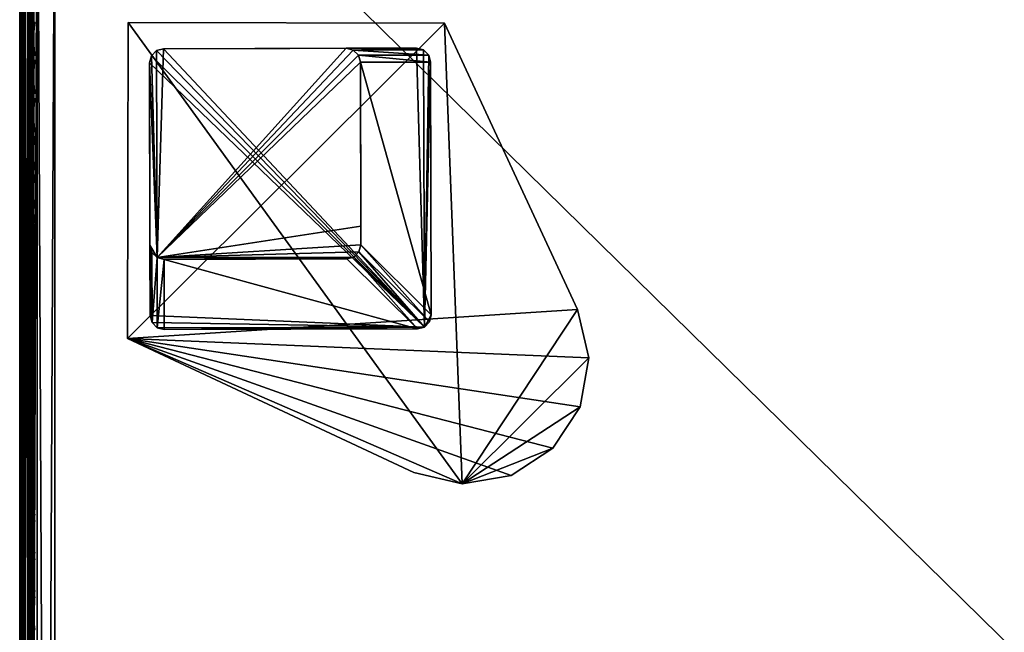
# Model space of a CAD drawing. Header units: inches. Extents: x 0 to 28, y -28 to 0.
# Tile 16 of 62: x 0 to 7, y -7.1 to -2.7. Entities that reach past the tile are written whole.
import ezdxf

# ---------------------------------------------------------------- set-up
doc = ezdxf.new("R2010")
doc.units = ezdxf.units.IN
doc.header["$LTSCALE"] = 0.03937
doc.header["$MEASUREMENT"] = 0
for name, color, linetype in [('A-FURN-3-ST', 151, 'Continuous'), ('A-FURN-3-ST-LG', 252, 'Continuous'), ('A-FURN-3-ST-LGHW', 32, 'Continuous'), ('A-FURN-3-ST-SEAM', 250, 'Continuous'), ('A-FURN-3-STITCH', 15, 'Continuous')]:
    doc.layers.add(name, color=color, linetype=linetype)

msp = doc.modelspace()

# ---------------------------------------------------------------- meshes
at = {"layer": 'A-FURN-3-ST'}
mesh = msp.add_polyface(dxfattribs=at)
corners = [(0.25, -0.4912, 5), (27.75, -27.51, 5), (0.25, -27.51, 5), (0.125, -0.4912, 5.0335), (0.125, -27.51, 5.0335), (0.0335, -0.4912, 5.125), (0.0335, -27.51, 5.125), (0, -0.4912, 5.25), (0, -27.51, 5.25), (0.25, -27.7013, 5.0381), (0.125, -27.6885, 5.069), (0.0335, -27.6535, 5.1535), (0, -27.635, 5.2835), (0.25, -26.91, 18), (0.125, -26.91, 17.9665), (0.25, -27.1947, 17.9625), (0.125, -27.186, 17.9302), (0.25, -27.46, 17.8526), (0.125, -27.4433, 17.8236), (0.25, -27.6878, 17.6778), (0.125, -27.6641, 17.6541), (0.0335, -26.91, 17.875), (0.0335, -27.1624, 17.8418), (0.0335, -27.3975, 17.7444), (0.0335, -27.5994, 17.5894), (0, -26.91, 17.75), (0, -27.13, 17.721), (0, -27.335, 17.6361), (0, -27.511, 17.501), (0.0335, -27.7544, 17.3875), (0, -27.6461, 17.325), (0.0335, -1.1, 17.875), (0.125, -1.1, 17.9665), (0.25, -1.1, 18), (27.75, -27.6878, 17.6778), (27.75, -27.46, 17.8526), (27.75, -27.1947, 17.9625), (0, -27.7265, 5.375), (0, -27.76, 5.5), (0, -0.2412, 5.5002), (0, -0.25, 16.9007), (0, -27.76, 16.9), (0, -1.1, 17.75), (0, -27.731, 17.12)]
mesh.append_faces([[corners[k] for k in face] for face in [(0, 1, 2), (3, 2, 4), (5, 4, 6), (7, 6, 8), (9, 10, 2), (2, 10, 4), (4, 10, 11), (4, 11, 6), (6, 11, 8), (8, 11, 12), (13, 14, 15), (15, 14, 16), (15, 16, 17), (17, 16, 18), (17, 18, 19), (19, 18, 20), (14, 21, 16), (16, 21, 22), (16, 22, 23, 18), (18, 23, 24, 20), (21, 25, 22), (22, 25, 26), (22, 26, 23), (23, 26, 27), (23, 27, 24), (24, 27, 28), (24, 28, 29), (29, 28, 30), (31, 25, 21), (32, 21, 14), (33, 14, 13), (19, 34, 17), (17, 35, 15), (15, 36, 13), (2, 1, 9), (12, 37, 8), (8, 38, 39), (40, 38, 41), (42, 41, 25), (25, 41, 43), (25, 43, 30), (30, 28, 25), (25, 28, 27), (25, 27, 26)]])
mesh = msp.add_polyface(dxfattribs=at)
corners = [(0.25, -1.1, 18), (27.75, -1.1, 18), (0.25, -0.8154, 17.9626), (27.75, -0.8154, 17.9626), (0.25, -0.5502, 17.8528), (27.75, -0.5502, 17.8528), (0.25, -0.3225, 17.6781), (0.25, -0.2998, 5.0381), (27.75, -0.2998, 5.0381), (0.25, -0.4912, 5), (0.25, -27.51, 5), (0.125, -0.4912, 5.0335), (0.125, -27.51, 5.0335), (0.0335, -0.4912, 5.125), (0.0335, -27.51, 5.125), (0, -0.4912, 5.25), (0.125, -0.3126, 5.069), (0.0335, -0.3477, 5.1536), (0, -0.3662, 5.2835), (0, -1.1, 17.75), (0.0335, -1.1, 17.875), (0, -0.8801, 17.7211), (0.0335, -0.8478, 17.8418), (0, -0.6752, 17.6362), (0.0335, -0.6127, 17.7445), (0, -0.4992, 17.5013), (0.0335, -0.4108, 17.5897), (0, -0.3641, 17.3254), (0.125, -1.1, 17.9665), (0.125, -0.8241, 17.9302), (0.125, -0.567, 17.8238), (0.125, -0.3462, 17.6544), (0, -26.91, 17.75), (0.0335, -26.91, 17.875), (0.125, -26.91, 17.9665), (0, -27.51, 5.25), (0, -0.2412, 5.5002), (0, -0.2747, 5.3751), (0, -27.76, 5.5), (0, -0.25, 16.9007), (0, -27.76, 16.9), (0, -0.2791, 17.1205), (0.25, -26.91, 18)]
mesh.append_faces([[corners[k] for k in face] for face in [(0, 1, 2), (2, 3, 4), (4, 5, 6), (7, 8, 9), (9, 10, 11), (11, 12, 13), (13, 14, 15), (16, 7, 11), (11, 7, 9), (11, 13, 16), (16, 13, 17), (13, 15, 17), (17, 15, 18), (19, 20, 21), (21, 20, 22), (21, 22, 23), (23, 22, 24), (23, 24, 25), (25, 24, 26), (25, 26, 27), (20, 28, 22), (22, 28, 29), (22, 29, 30, 24), (24, 30, 31, 26), (28, 0, 29), (29, 0, 2), (29, 2, 30), (30, 2, 4), (30, 4, 31), (31, 4, 6), (19, 32, 20), (20, 33, 28), (28, 34, 0), (35, 36, 15), (15, 37, 18), (36, 38, 39), (39, 40, 19), (21, 23, 19), (19, 23, 25), (19, 25, 27), (27, 41, 19), (19, 41, 39), (42, 1, 0)]])
mesh = msp.add_polyface(dxfattribs=at)
corners = [(27.9665, -0.4912, 5.125), (28, -27.51, 5.25), (27.9665, -27.51, 5.125), (27.875, -0.4912, 5.0335), (27.875, -27.51, 5.0335), (27.75, -0.4912, 5), (27.75, -27.51, 5), (27.875, -27.6885, 5.069), (27.75, -27.7013, 5.0381), (27.9665, -27.6535, 5.1535), (28, -27.635, 5.2835), (28, -26.91, 17.75), (27.9665, -26.91, 17.875), (28, -27.13, 17.721), (27.9665, -27.1624, 17.8418), (28, -27.335, 17.6361), (27.9665, -27.3975, 17.7444), (28, -27.511, 17.501), (27.9665, -27.5994, 17.5894), (28, -27.6461, 17.325), (27.875, -26.91, 17.9665), (27.875, -27.186, 17.9302), (27.875, -27.4433, 17.8236), (27.875, -27.6641, 17.6541), (27.75, -26.91, 18), (27.75, -27.1947, 17.9625), (27.75, -27.46, 17.8526), (27.75, -27.6878, 17.6778), (27.875, -1.1, 17.9665), (27.9665, -1.1, 17.875), (28, -1.1, 17.75), (28, -0.2412, 5.5002), (28, -27.76, 5.5), (28, -27.7265, 5.375), (28, -0.25, 16.9007), (28, -27.76, 16.9), (28, -27.731, 17.12), (0.25, -27.46, 17.8526), (0.25, -27.1947, 17.9625), (0.25, -26.91, 18), (0.25, -27.7013, 5.0381), (27.75, -1.1, 18)]
mesh.append_faces([[corners[k] for k in face] for face in [(0, 1, 2), (3, 2, 4), (5, 4, 6), (7, 8, 4), (4, 8, 6), (4, 2, 7), (7, 2, 9), (2, 1, 9), (9, 1, 10), (11, 12, 13), (13, 12, 14), (13, 14, 15), (15, 14, 16), (15, 16, 17), (17, 16, 18), (17, 18, 19), (12, 20, 14), (14, 20, 21), (14, 21, 22, 16), (16, 22, 23, 18), (20, 24, 21), (21, 24, 25), (21, 25, 22), (22, 25, 26), (22, 26, 23), (23, 26, 27), (28, 24, 20), (29, 20, 12), (30, 12, 11), (1, 31, 32), (1, 32, 33), (32, 34, 35), (35, 30, 11), (13, 15, 11), (11, 15, 17), (11, 17, 19), (19, 36, 11), (11, 36, 35), (33, 10, 1), (37, 27, 26), (38, 26, 25), (39, 25, 24), (40, 6, 8), (24, 41, 39)]])
mesh = msp.add_polyface(dxfattribs=at)
corners = [(28, -0.4912, 5.25), (28, -27.51, 5.25), (27.9665, -0.4912, 5.125), (27.9665, -27.51, 5.125), (27.875, -0.4912, 5.0335), (27.875, -27.51, 5.0335), (27.75, -0.4912, 5), (27.875, -0.3126, 5.069), (27.9665, -0.3477, 5.1536), (28, -0.3662, 5.2835), (27.75, -1.1, 18), (27.875, -1.1, 17.9665), (27.75, -0.8154, 17.9626), (27.875, -0.8241, 17.9302), (27.75, -0.5502, 17.8528), (27.875, -0.567, 17.8238), (27.75, -0.3225, 17.6781), (27.875, -0.3462, 17.6544), (27.9665, -1.1, 17.875), (27.9665, -0.8478, 17.8418), (27.9665, -0.6127, 17.7445), (27.9665, -0.4108, 17.5897), (28, -1.1, 17.75), (28, -0.8801, 17.7211), (28, -0.6752, 17.6362), (28, -0.4992, 17.5013), (27.9665, -0.2559, 17.3879), (28, -0.3641, 17.3254), (27.75, -26.91, 18), (27.875, -26.91, 17.9665), (27.9665, -26.91, 17.875), (0.25, -0.8154, 17.9626), (0.25, -0.5502, 17.8528), (0.25, -0.3225, 17.6781), (0.25, -0.4912, 5), (27.75, -0.2998, 5.0381), (27.75, -27.51, 5), (28, -0.2412, 5.5002), (28, -0.2747, 5.3751), (28, -0.25, 16.9007), (28, -27.76, 5.5), (28, -27.76, 16.9), (28, -0.2791, 17.1205)]
mesh.append_faces([[corners[k] for k in face] for face in [(0, 1, 2), (2, 3, 4), (4, 5, 6), (6, 7, 4), (4, 7, 8), (4, 8, 2), (2, 8, 0), (0, 8, 9), (10, 11, 12), (12, 11, 13), (12, 13, 14), (14, 13, 15), (14, 15, 16), (16, 15, 17), (11, 18, 13), (13, 18, 19), (13, 19, 20, 15), (15, 20, 21, 17), (18, 22, 19), (19, 22, 23), (19, 23, 20), (20, 23, 24), (20, 24, 21), (21, 24, 25), (21, 25, 26), (26, 25, 27), (10, 28, 11), (11, 29, 18), (18, 30, 22), (31, 10, 12), (32, 12, 14), (33, 14, 16), (34, 35, 6), (6, 36, 34), (0, 37, 1), (9, 38, 0), (37, 39, 40), (41, 39, 22), (39, 42, 22), (22, 42, 27), (22, 27, 25), (25, 24, 22), (22, 24, 23)]])
at = {"layer": 'A-FURN-3-ST-LG'}
mesh = msp.add_polyface(dxfattribs=at)
corners = [(2.8771, -4.8936, 4.7963), (1.028, -4.912, 4.7963), (2.8273, -4.907, 4.7963), (0.978, -4.8987, 4.7963), (0.9413, -4.862, 4.7963), (0.9278, -4.8118, 4.7963), (0.9228, -3.0136, 4.7963), (0.936, -2.9636, 4.7963), (0.9725, -2.9269, 4.7963), (1.0224, -2.9134, 4.7963), (2.8207, -2.9084, 4.7963), (2.871, -2.9216, 4.7963), (2.9078, -2.9581, 4.7963), (2.9214, -3.008, 4.7963), (2.9264, -4.8074, 4.7963), (2.9133, -4.8572, 4.7963), (0.9725, -2.9269, 0), (1.0224, -2.9134, 0), (0.936, -2.9636, 0), (0.9228, -3.0136, 0), (2.321, -2.9098, 0), (2.3713, -2.923, 0), (2.4082, -2.9595, 0), (2.4218, -3.0094, 0), (1.0266, -4.4123, 0), (0.9766, -4.399, 0), (0.9399, -4.3623, 0), (0.9264, -4.3121, 0), (2.3263, -4.4087, 0), (2.376, -4.3953, 0), (2.4122, -4.3589, 0), (2.4254, -4.3091, 0), (2.425, -4.1766, 0)]
mesh.append_faces([[corners[k] for k in face] for face in [(16, 9, 17), (16, 8, 9), (6, 18, 19), (6, 7, 18), (10, 17, 9), (10, 20, 17), (11, 20, 10), (11, 21, 20), (12, 21, 11), (12, 22, 21), (13, 22, 12), (13, 23, 22), (3, 24, 1), (3, 25, 24), (4, 25, 3), (4, 26, 25), (27, 4, 5), (27, 26, 4), (5, 19, 27), (5, 6, 19), (2, 24, 28), (2, 1, 24), (29, 2, 28), (29, 0, 2), (30, 0, 29), (30, 15, 0), (31, 15, 30), (31, 14, 15), (23, 14, 31), (23, 13, 14)]])
mesh.append_faces([[corners[k] for k in face] for face in [(0, 1, 2), (18, 8, 16), (25, 28, 24), (25, 22, 23)]], dxfattribs={"vtx0": -1})
mesh.append_faces([[corners[k] for k in face] for face in [(25, 32, 31)]], dxfattribs={"vtx0": -1, "vtx1": -1})
mesh.append_faces([[corners[k] for k in face] for face in [(0, 3, 1), (0, 4, 3), (0, 5, 4), (0, 6, 5), (0, 7, 6), (0, 8, 7), (0, 9, 8), (0, 10, 9), (0, 11, 10), (0, 12, 11), (0, 13, 12), (0, 14, 13), (25, 29, 28), (25, 30, 29), (25, 21, 22), (25, 20, 21), (25, 17, 20), (25, 16, 17), (25, 18, 16), (25, 19, 18), (25, 27, 19)]], dxfattribs={"vtx0": -1, "vtx2": -1})
mesh.append_faces([[corners[k] for k in face] for face in [(23, 31, 32), (25, 23, 32)]], dxfattribs={"vtx1": -1, "vtx2": -1})
mesh.append_faces([[corners[k] for k in face] for face in [(0, 15, 14), (18, 7, 8), (25, 31, 30), (25, 26, 27)]], dxfattribs={"vtx2": -1})
at = {"layer": 'A-FURN-3-ST-LGHW'}
mesh = msp.add_polyface(dxfattribs=at)
corners = [(0.7672, -4.975, 5), (3.1452, -6.0099, 5), (2.8013, -5.9278, 5), (3.4936, -5.9491, 5), (3.7894, -5.7553, 5), (3.9842, -5.4602, 5), (4.0462, -5.112, 5), (3.9653, -4.7677, 5), (3.0195, -2.7304, 5), (0.771, -2.7265, 5), (2.8013, -5.9278, 4.7502), (3.1452, -6.0099, 4.7502), (3.4936, -5.9491, 4.7502), (3.7894, -5.7553, 4.7502), (3.9842, -5.4602, 4.7502), (4.0462, -5.112, 4.7502), (3.9653, -4.7677, 4.7502), (0.7672, -4.975, 4.7502), (0.771, -2.7265, 4.7502), (3.0195, -2.7304, 4.7502)]
mesh.append_faces([[corners[k] for k in face] for face in [(2, 10, 1), (10, 11, 1), (1, 11, 3), (11, 12, 3), (3, 12, 4), (12, 13, 4), (4, 13, 5), (13, 14, 5), (5, 14, 6), (14, 15, 6), (7, 6, 16), (6, 15, 16), (8, 7, 19), (7, 16, 19), (17, 10, 0), (10, 2, 0)]])
mesh.append_faces([[corners[k] for k in face] for face in [(2, 1, 0), (10, 17, 11), (9, 8, 18), (0, 9, 17)]], dxfattribs={"vtx1": -1})
mesh.append_faces([[corners[k] for k in face] for face in [(1, 3, 0), (3, 4, 0), (4, 5, 0), (5, 6, 0), (6, 7, 0), (7, 8, 0), (17, 18, 11), (18, 19, 11), (19, 16, 11), (16, 15, 11), (15, 14, 11), (14, 13, 11)]], dxfattribs={"vtx1": -1, "vtx2": -1})
mesh.append_faces([[corners[k] for k in face] for face in [(8, 9, 0), (13, 12, 11), (8, 19, 18), (9, 18, 17)]], dxfattribs={"vtx2": -1})
at = {"layer": 'A-FURN-3-ST-SEAM'}
mesh = msp.add_polyface(dxfattribs=at)
corners = [(0.0567, -1.1, 17.8505), (0.039, -1.1, 17.8515), (0.039, -0.9266, 17.8354), (0.0567, -0.9268, 17.8344), (0.039, -0.7499, 17.7847), (0.0567, -0.7503, 17.7838), (0.0003, -0.7304, 17.834), (0.0019, -0.7369, 17.8176), (0.0019, -0.9202, 17.8701), (0.0003, -0.9169, 17.8875), (0.0019, -1.1, 17.8868), (0.0003, -1.1, 17.9045), (0.0228, -1.1, 17.8588), (0.0228, -0.9253, 17.8426), (0.0228, -0.7472, 17.7915), (0.0929, -1.1, 17.9255), (0.1, -12.6094, 17.9), (0.1, -1.1, 17.9), (0.0929, -0.9131, 17.9082), (0.1, -0.918, 17.8831), (0.0929, -0.7226, 17.8536), (0.0812, -0.7177, 17.8661), (0.0812, -0.9107, 17.9214), (0.0812, -1.1, 17.939), (0.0655, -0.7147, 17.8737), (0.0655, -0.9092, 17.9294), (0.0655, -1.1, 17.9472), (0.0051, -0.724, 17.85), (0.0051, -0.9138, 17.9044), (0.0051, -1.1, 17.9217), (0.0872, -0.744, 17.7996), (0.0965, -0.7384, 17.8137), (0.0965, -0.9209, 17.866), (0.0872, -0.9237, 17.8512), (0.0965, -1.1, 17.8826), (0.0872, -1.1, 17.8675), (0.1, -0.732, 17.8298), (0.0965, -12.6094, 17.8826), (0.0304, -1.1, 17.9459), (0.0304, -0.9094, 17.9282), (0.0304, -0.7152, 17.8725), (0.0155, -1.1, 17.9362), (0.0155, -0.9112, 17.9187), (0.0155, -0.7187, 17.8635), (0.0734, -1.1, 17.8563), (0.0734, -0.9257, 17.8401), (0.0734, -0.7481, 17.7891)]
mesh.append_faces([[corners[k] for k in face] for face in [(0, 1, 2, 3), (3, 2, 4, 5), (6, 7, 8, 9), (9, 8, 10, 11), (1, 12, 13, 2), (2, 13, 14, 4), (15, 16, 17), (15, 17, 18), (18, 17, 19), (18, 19, 20), (20, 21, 22, 18), (18, 22, 23, 15), (21, 24, 25, 22), (22, 25, 26, 23), (27, 6, 9, 28), (28, 9, 11, 29), (30, 31, 32, 33), (33, 32, 34, 35), (32, 36, 19), (32, 19, 34), (34, 19, 17), (34, 17, 37), (38, 26, 25, 39), (39, 25, 24, 40), (41, 38, 39, 42), (42, 39, 40, 43), (29, 41, 42, 28), (28, 42, 43, 27), (12, 10, 8, 13), (13, 8, 7, 14), (44, 0, 3, 45), (45, 3, 5, 46), (35, 44, 45, 33), (33, 45, 46, 30)]])
mesh = msp.add_polyface(dxfattribs=at)
corners = [(0.0567, -19.7597, 17.8505), (0.039, -19.7597, 17.8515), (0.039, -12.6094, 17.8515), (0.0567, -12.6094, 17.8505), (0.039, -1.1, 17.8515), (0.0567, -1.1, 17.8505), (0.0003, -1.1, 17.9045), (0.0019, -1.1, 17.8868), (0.0019, -12.6094, 17.8868), (0.0003, -12.6094, 17.9045), (0.0019, -19.7597, 17.8868), (0.0003, -19.7597, 17.9045), (0.0228, -19.7597, 17.8588), (0.0228, -12.6094, 17.8588), (0.0228, -1.1, 17.8588), (0.0929, -19.7597, 17.9255), (0.1, -26.91, 17.9), (0.1, -19.7597, 17.9), (0.0929, -12.6094, 17.9255), (0.1, -12.6094, 17.9), (0.0929, -1.1, 17.9255), (0.0812, -1.1, 17.939), (0.0812, -12.6094, 17.939), (0.0812, -19.7597, 17.939), (0.0655, -1.1, 17.9472), (0.0655, -12.6094, 17.9472), (0.0655, -19.7597, 17.9472), (0.0051, -1.1, 17.9217), (0.0051, -12.6094, 17.9217), (0.0051, -19.7597, 17.9217), (0.0872, -1.1, 17.8675), (0.0965, -1.1, 17.8826), (0.0965, -12.6094, 17.8826), (0.0872, -12.6094, 17.8675), (0.0965, -19.7597, 17.8826), (0.0872, -19.7597, 17.8675), (0.1, -1.1, 17.9), (0.0965, -26.91, 17.8826), (0.0304, -19.7597, 17.9459), (0.0304, -12.6094, 17.9459), (0.0304, -1.1, 17.9459), (0.0155, -19.7597, 17.9362), (0.0155, -12.6094, 17.9362), (0.0155, -1.1, 17.9362), (0.0734, -19.7597, 17.8563), (0.0734, -12.6094, 17.8563), (0.0734, -1.1, 17.8563)]
mesh.append_faces([[corners[k] for k in face] for face in [(0, 1, 2, 3), (3, 2, 4, 5), (6, 7, 8, 9), (9, 8, 10, 11), (1, 12, 13, 2), (2, 13, 14, 4), (15, 16, 17), (15, 17, 18), (18, 17, 19), (18, 19, 20), (20, 21, 22, 18), (18, 22, 23, 15), (21, 24, 25, 22), (22, 25, 26, 23), (27, 6, 9, 28), (28, 9, 11, 29), (30, 31, 32, 33), (33, 32, 34, 35), (32, 36, 19), (32, 19, 34), (34, 19, 17), (34, 17, 37), (38, 26, 25, 39), (39, 25, 24, 40), (41, 38, 39, 42), (42, 39, 40, 43), (29, 41, 42, 28), (28, 42, 43, 27), (12, 10, 8, 13), (13, 8, 7, 14), (44, 0, 3, 45), (45, 3, 5, 46), (35, 44, 45, 33), (33, 45, 46, 30)]])
at = {"layer": 'A-FURN-3-STITCH'}
mesh = msp.add_polymesh((7, 4), dxfattribs=at)
for k, corner in enumerate([(0.1007, -2.9586, 17.9499), (0.1028, -2.9586, 17.9514), (0.1071, -2.9586, 17.9543), (0.1093, -2.9585, 17.9558), (0.0964, -2.9202, 17.9556), (0.096, -2.9201, 17.9608), (0.1003, -2.92, 17.9637), (0.105, -2.9201, 17.9615), (0.0938, -2.8813, 17.9588), (0.0934, -2.8812, 17.964), (0.0977, -2.8812, 17.9669), (0.1024, -2.8812, 17.9646), (0.0929, -2.8422, 17.9594), (0.0926, -2.8421, 17.9646), (0.0969, -2.8421, 17.9675), (0.1016, -2.8421, 17.9652), (0.0938, -2.8032, 17.9575), (0.0934, -2.8031, 17.9627), (0.0977, -2.803, 17.9656), (0.1024, -2.8031, 17.9633), (0.0964, -2.7644, 17.953), (0.096, -2.7643, 17.9582), (0.1003, -2.7643, 17.9611), (0.105, -2.7643, 17.9589), (0.1007, -2.7262, 17.9461), (0.1028, -2.7261, 17.9476), (0.1071, -2.7261, 17.9505), (0.1093, -2.7261, 17.9519)]):
    mesh.set_mesh_vertex(divmod(k, 4), corner)
mesh = msp.add_polymesh((7, 4), dxfattribs=at)
for k, corner in enumerate([(0.1007, -3.2302, 17.9499), (0.1028, -3.2301, 17.9514), (0.1071, -3.2301, 17.9543), (0.1093, -3.2301, 17.9558), (0.0964, -3.1917, 17.9556), (0.096, -3.1916, 17.9608), (0.1003, -3.1916, 17.9637), (0.105, -3.1916, 17.9615), (0.0938, -3.1528, 17.9588), (0.0934, -3.1527, 17.964), (0.0977, -3.1527, 17.9669), (0.1024, -3.1527, 17.9646), (0.0929, -3.1137, 17.9594), (0.0926, -3.1136, 17.9646), (0.0969, -3.1136, 17.9675), (0.1016, -3.1136, 17.9652), (0.0938, -3.0747, 17.9575), (0.0934, -3.0746, 17.9627), (0.0977, -3.0746, 17.9656), (0.1024, -3.0746, 17.9633), (0.0964, -3.0359, 17.953), (0.096, -3.0358, 17.9582), (0.1003, -3.0358, 17.9611), (0.105, -3.0358, 17.9589), (0.1007, -2.9977, 17.9461), (0.1028, -2.9977, 17.9476), (0.1071, -2.9976, 17.9505), (0.1093, -2.9976, 17.9519)]):
    mesh.set_mesh_vertex(divmod(k, 4), corner)
mesh = msp.add_polymesh((7, 4), dxfattribs=at)
for k, corner in enumerate([(0.1007, -3.5017, 17.9499), (0.1028, -3.5017, 17.9514), (0.1071, -3.5016, 17.9543), (0.1093, -3.5016, 17.9558), (0.0964, -3.4632, 17.9556), (0.096, -3.4631, 17.9608), (0.1003, -3.4631, 17.9637), (0.105, -3.4631, 17.9615), (0.0938, -3.4243, 17.9588), (0.0934, -3.4243, 17.964), (0.0977, -3.4242, 17.9669), (0.1024, -3.4242, 17.9646), (0.0929, -3.3853, 17.9594), (0.0926, -3.3852, 17.9646), (0.0969, -3.3851, 17.9675), (0.1016, -3.3852, 17.9652), (0.0938, -3.3462, 17.9575), (0.0934, -3.3461, 17.9627), (0.0977, -3.3461, 17.9656), (0.1024, -3.3461, 17.9633), (0.0964, -3.3075, 17.953), (0.096, -3.3074, 17.9582), (0.1003, -3.3073, 17.9611), (0.105, -3.3074, 17.9589), (0.1007, -3.2692, 17.9461), (0.1028, -3.2692, 17.9476), (0.1071, -3.2691, 17.9505), (0.1093, -3.2691, 17.9519)]):
    mesh.set_mesh_vertex(divmod(k, 4), corner)
mesh = msp.add_polymesh((7, 4), dxfattribs=at)
for k, corner in enumerate([(0.1007, -3.7732, 17.9499), (0.1028, -3.7732, 17.9514), (0.1071, -3.7731, 17.9543), (0.1093, -3.7731, 17.9558), (0.0964, -3.7348, 17.9556), (0.096, -3.7347, 17.9608), (0.1003, -3.7346, 17.9637), (0.105, -3.7347, 17.9615), (0.0938, -3.6959, 17.9588), (0.0934, -3.6958, 17.964), (0.0977, -3.6957, 17.9669), (0.1024, -3.6958, 17.9646), (0.0929, -3.6568, 17.9594), (0.0926, -3.6567, 17.9646), (0.0969, -3.6567, 17.9675), (0.1016, -3.6567, 17.9652), (0.0938, -3.6177, 17.9575), (0.0934, -3.6177, 17.9627), (0.0977, -3.6176, 17.9656), (0.1024, -3.6176, 17.9633), (0.0964, -3.579, 17.953), (0.096, -3.5789, 17.9582), (0.1003, -3.5788, 17.9611), (0.105, -3.5789, 17.9589), (0.1007, -3.5407, 17.9461), (0.1028, -3.5407, 17.9476), (0.1071, -3.5407, 17.9505), (0.1093, -3.5406, 17.9519)]):
    mesh.set_mesh_vertex(divmod(k, 4), corner)
mesh = msp.add_polymesh((7, 4), dxfattribs=at)
for k, corner in enumerate([(0.1007, -4.0447, 17.9499), (0.1028, -4.0447, 17.9514), (0.1071, -4.0447, 17.9543), (0.1093, -4.0446, 17.9558), (0.0964, -4.0063, 17.9556), (0.096, -4.0062, 17.9608), (0.1003, -4.0062, 17.9637), (0.105, -4.0062, 17.9615), (0.0938, -3.9674, 17.9588), (0.0934, -3.9673, 17.964), (0.0977, -3.9673, 17.9669), (0.1024, -3.9673, 17.9646), (0.0929, -3.9283, 17.9594), (0.0926, -3.9282, 17.9646), (0.0969, -3.9282, 17.9675), (0.1016, -3.9282, 17.9652), (0.0938, -3.8893, 17.9575), (0.0934, -3.8892, 17.9627), (0.0977, -3.8891, 17.9656), (0.1024, -3.8892, 17.9633), (0.0964, -3.8505, 17.953), (0.096, -3.8504, 17.9582), (0.1003, -3.8504, 17.9611), (0.105, -3.8504, 17.9589), (0.1007, -3.8123, 17.9461), (0.1028, -3.8122, 17.9476), (0.1071, -3.8122, 17.9505), (0.1093, -3.8122, 17.9519)]):
    mesh.set_mesh_vertex(divmod(k, 4), corner)
mesh = msp.add_polymesh((7, 4), dxfattribs=at)
for k, corner in enumerate([(0.1007, -4.331, 17.9499), (0.1028, -4.3309, 17.9514), (0.1071, -4.3309, 17.9543), (0.1093, -4.3309, 17.9558), (0.0964, -4.2925, 17.9556), (0.096, -4.2924, 17.9608), (0.1003, -4.2924, 17.9637), (0.105, -4.2924, 17.9615), (0.0938, -4.2536, 17.9588), (0.0934, -4.2535, 17.964), (0.0977, -4.2535, 17.9669), (0.1024, -4.2535, 17.9646), (0.0929, -4.2145, 17.9594), (0.0926, -4.2144, 17.9646), (0.0969, -4.2144, 17.9675), (0.1016, -4.2144, 17.9652), (0.0938, -4.1755, 17.9575), (0.0934, -4.1754, 17.9627), (0.0977, -4.1754, 17.9656), (0.1024, -4.1754, 17.9633), (0.0964, -4.1367, 17.953), (0.096, -4.1366, 17.9582), (0.1003, -4.1366, 17.9611), (0.105, -4.1366, 17.9589), (0.1007, -4.0985, 17.9461), (0.1028, -4.0985, 17.9476), (0.1071, -4.0984, 17.9505), (0.1093, -4.0984, 17.9519)]):
    mesh.set_mesh_vertex(divmod(k, 4), corner)
mesh = msp.add_polymesh((7, 4), dxfattribs=at)
for k, corner in enumerate([(0.1007, -4.6025, 17.9499), (0.1028, -4.6025, 17.9514), (0.1071, -4.6024, 17.9543), (0.1093, -4.6024, 17.9558), (0.0964, -4.564, 17.9556), (0.096, -4.5639, 17.9608), (0.1003, -4.5639, 17.9637), (0.105, -4.5639, 17.9615), (0.0938, -4.5251, 17.9588), (0.0934, -4.5251, 17.964), (0.0977, -4.525, 17.9669), (0.1024, -4.525, 17.9646), (0.0929, -4.4861, 17.9594), (0.0926, -4.486, 17.9646), (0.0969, -4.4859, 17.9675), (0.1016, -4.486, 17.9652), (0.0938, -4.447, 17.9575), (0.0934, -4.4469, 17.9627), (0.0977, -4.4469, 17.9656), (0.1024, -4.4469, 17.9633), (0.0964, -4.4083, 17.953), (0.096, -4.4082, 17.9582), (0.1003, -4.4081, 17.9611), (0.105, -4.4082, 17.9589), (0.1007, -4.37, 17.9461), (0.1028, -4.37, 17.9476), (0.1071, -4.3699, 17.9505), (0.1093, -4.3699, 17.9519)]):
    mesh.set_mesh_vertex(divmod(k, 4), corner)
mesh = msp.add_polymesh((7, 4), dxfattribs=at)
for k, corner in enumerate([(0.1007, -4.874, 17.9499), (0.1028, -4.874, 17.9514), (0.1071, -4.8739, 17.9543), (0.1093, -4.8739, 17.9558), (0.0964, -4.8356, 17.9556), (0.096, -4.8355, 17.9608), (0.1003, -4.8354, 17.9637), (0.105, -4.8355, 17.9615), (0.0938, -4.7967, 17.9588), (0.0934, -4.7966, 17.964), (0.0977, -4.7965, 17.9669), (0.1024, -4.7966, 17.9646), (0.0929, -4.7576, 17.9594), (0.0926, -4.7575, 17.9646), (0.0969, -4.7575, 17.9675), (0.1016, -4.7575, 17.9652), (0.0938, -4.7185, 17.9575), (0.0934, -4.7185, 17.9627), (0.0977, -4.7184, 17.9656), (0.1024, -4.7184, 17.9633), (0.0964, -4.6798, 17.953), (0.096, -4.6797, 17.9582), (0.1003, -4.6796, 17.9611), (0.105, -4.6797, 17.9589), (0.1007, -4.6415, 17.9461), (0.1028, -4.6415, 17.9476), (0.1071, -4.6415, 17.9505), (0.1093, -4.6414, 17.9519)]):
    mesh.set_mesh_vertex(divmod(k, 4), corner)
mesh = msp.add_polymesh((7, 4), dxfattribs=at)
for k, corner in enumerate([(0.1007, -5.1455, 17.9499), (0.1028, -5.1455, 17.9514), (0.1071, -5.1455, 17.9543), (0.1093, -5.1454, 17.9558), (0.0964, -5.1071, 17.9556), (0.096, -5.107, 17.9608), (0.1003, -5.107, 17.9637), (0.105, -5.107, 17.9615), (0.0938, -5.0682, 17.9588), (0.0934, -5.0681, 17.964), (0.0977, -5.0681, 17.9669), (0.1024, -5.0681, 17.9646), (0.0929, -5.0291, 17.9594), (0.0926, -5.029, 17.9646), (0.0969, -5.029, 17.9675), (0.1016, -5.029, 17.9652), (0.0938, -4.9901, 17.9575), (0.0934, -4.99, 17.9627), (0.0977, -4.9899, 17.9656), (0.1024, -4.99, 17.9633), (0.0964, -4.9513, 17.953), (0.096, -4.9512, 17.9582), (0.1003, -4.9512, 17.9611), (0.105, -4.9512, 17.9589), (0.1007, -4.9131, 17.9461), (0.1028, -4.913, 17.9476), (0.1071, -4.913, 17.9505), (0.1093, -4.913, 17.9519)]):
    mesh.set_mesh_vertex(divmod(k, 4), corner)
mesh = msp.add_polymesh((7, 4), dxfattribs=at)
for k, corner in enumerate([(0.1007, -5.4171, 17.9499), (0.1028, -5.4171, 17.9514), (0.1071, -5.417, 17.9543), (0.1093, -5.417, 17.9558), (0.0964, -5.3786, 17.9556), (0.096, -5.3785, 17.9608), (0.1003, -5.3785, 17.9637), (0.105, -5.3785, 17.9615), (0.0938, -5.3397, 17.9588), (0.0934, -5.3396, 17.964), (0.0977, -5.3396, 17.9669), (0.1024, -5.3396, 17.9646), (0.0929, -5.3006, 17.9594), (0.0926, -5.3006, 17.9646), (0.0969, -5.3005, 17.9675), (0.1016, -5.3006, 17.9652), (0.0938, -5.2616, 17.9575), (0.0934, -5.2615, 17.9627), (0.0977, -5.2615, 17.9656), (0.1024, -5.2615, 17.9633), (0.0964, -5.2228, 17.953), (0.096, -5.2228, 17.9582), (0.1003, -5.2227, 17.9611), (0.105, -5.2227, 17.9589), (0.1007, -5.1846, 17.9461), (0.1028, -5.1846, 17.9476), (0.1071, -5.1845, 17.9505), (0.1093, -5.1845, 17.9519)]):
    mesh.set_mesh_vertex(divmod(k, 4), corner)
mesh = msp.add_polymesh((7, 4), dxfattribs=at)
for k, corner in enumerate([(0.1007, -5.6886, 17.9499), (0.1028, -5.6886, 17.9514), (0.1071, -5.6885, 17.9543), (0.1093, -5.6885, 17.9558), (0.0964, -5.6502, 17.9556), (0.096, -5.6501, 17.9608), (0.1003, -5.65, 17.9637), (0.105, -5.6501, 17.9615), (0.0938, -5.6113, 17.9588), (0.0934, -5.6112, 17.964), (0.0977, -5.6111, 17.9669), (0.1024, -5.6112, 17.9646), (0.0929, -5.5722, 17.9594), (0.0926, -5.5721, 17.9646), (0.0969, -5.572, 17.9675), (0.1016, -5.5721, 17.9652), (0.0938, -5.5331, 17.9575), (0.0934, -5.533, 17.9627), (0.0977, -5.533, 17.9656), (0.1024, -5.533, 17.9633), (0.0964, -5.4944, 17.953), (0.096, -5.4943, 17.9582), (0.1003, -5.4942, 17.9611), (0.105, -5.4943, 17.9589), (0.1007, -5.4561, 17.9461), (0.1028, -5.4561, 17.9476), (0.1071, -5.4561, 17.9505), (0.1093, -5.456, 17.9519)]):
    mesh.set_mesh_vertex(divmod(k, 4), corner)
mesh = msp.add_polymesh((7, 4), dxfattribs=at)
for k, corner in enumerate([(0.1007, -5.9601, 17.9499), (0.1028, -5.9601, 17.9514), (0.1071, -5.9601, 17.9543), (0.1093, -5.96, 17.9558), (0.0964, -5.9217, 17.9556), (0.096, -5.9216, 17.9608), (0.1003, -5.9215, 17.9637), (0.105, -5.9216, 17.9615), (0.0938, -5.8828, 17.9588), (0.0934, -5.8827, 17.964), (0.0977, -5.8827, 17.9669), (0.1024, -5.8827, 17.9646), (0.0929, -5.8437, 17.9594), (0.0926, -5.8436, 17.9646), (0.0969, -5.8436, 17.9675), (0.1016, -5.8436, 17.9652), (0.0938, -5.8047, 17.9575), (0.0934, -5.8046, 17.9627), (0.0977, -5.8045, 17.9656), (0.1024, -5.8046, 17.9633), (0.0964, -5.7659, 17.953), (0.096, -5.7658, 17.9582), (0.1003, -5.7658, 17.9611), (0.105, -5.7658, 17.9589), (0.1007, -5.7277, 17.9461), (0.1028, -5.7276, 17.9476), (0.1071, -5.7276, 17.9505), (0.1093, -5.7276, 17.9519)]):
    mesh.set_mesh_vertex(divmod(k, 4), corner)
mesh = msp.add_polymesh((7, 4), dxfattribs=at)
for k, corner in enumerate([(0.1007, -6.2317, 17.9499), (0.1028, -6.2316, 17.9514), (0.1071, -6.2316, 17.9543), (0.1093, -6.2316, 17.9558), (0.0964, -6.1932, 17.9556), (0.096, -6.1931, 17.9608), (0.1003, -6.1931, 17.9637), (0.105, -6.1931, 17.9615), (0.0938, -6.1543, 17.9588), (0.0934, -6.1542, 17.964), (0.0977, -6.1542, 17.9669), (0.1024, -6.1542, 17.9646), (0.0929, -6.1152, 17.9594), (0.0926, -6.1152, 17.9646), (0.0969, -6.1151, 17.9675), (0.1016, -6.1151, 17.9652), (0.0938, -6.0762, 17.9575), (0.0934, -6.0761, 17.9627), (0.0977, -6.0761, 17.9656), (0.1024, -6.0761, 17.9633), (0.0964, -6.0374, 17.953), (0.096, -6.0373, 17.9582), (0.1003, -6.0373, 17.9611), (0.105, -6.0373, 17.9589), (0.1007, -5.9992, 17.9461), (0.1028, -5.9992, 17.9476), (0.1071, -5.9991, 17.9505), (0.1093, -5.9991, 17.9519)]):
    mesh.set_mesh_vertex(divmod(k, 4), corner)
mesh = msp.add_polymesh((7, 4), dxfattribs=at)
for k, corner in enumerate([(0.1007, -6.5032, 17.9499), (0.1028, -6.5032, 17.9514), (0.1071, -6.5031, 17.9543), (0.1093, -6.5031, 17.9558), (0.0964, -6.4647, 17.9556), (0.096, -6.4647, 17.9608), (0.1003, -6.4646, 17.9637), (0.105, -6.4646, 17.9615), (0.0938, -6.4259, 17.9588), (0.0934, -6.4258, 17.964), (0.0977, -6.4257, 17.9669), (0.1024, -6.4258, 17.9646), (0.0929, -6.3868, 17.9594), (0.0926, -6.3867, 17.9646), (0.0969, -6.3866, 17.9675), (0.1016, -6.3867, 17.9652), (0.0938, -6.3477, 17.9575), (0.0934, -6.3476, 17.9627), (0.0977, -6.3476, 17.9656), (0.1024, -6.3476, 17.9633), (0.0964, -6.309, 17.953), (0.096, -6.3089, 17.9582), (0.1003, -6.3088, 17.9611), (0.105, -6.3089, 17.9589), (0.1007, -6.2707, 17.9461), (0.1028, -6.2707, 17.9476), (0.1071, -6.2706, 17.9505), (0.1093, -6.2706, 17.9519)]):
    mesh.set_mesh_vertex(divmod(k, 4), corner)
mesh = msp.add_polymesh((7, 4), dxfattribs=at)
for k, corner in enumerate([(0.1007, -6.7747, 17.9499), (0.1028, -6.7747, 17.9514), (0.1071, -6.7747, 17.9543), (0.1093, -6.7746, 17.9558), (0.0964, -6.7363, 17.9556), (0.096, -6.7362, 17.9608), (0.1003, -6.7361, 17.9637), (0.105, -6.7362, 17.9615), (0.0938, -6.6974, 17.9588), (0.0934, -6.6973, 17.964), (0.0977, -6.6972, 17.9669), (0.1024, -6.6973, 17.9646), (0.0929, -6.6583, 17.9594), (0.0926, -6.6582, 17.9646), (0.0969, -6.6582, 17.9675), (0.1016, -6.6582, 17.9652), (0.0938, -6.6193, 17.9575), (0.0934, -6.6192, 17.9627), (0.0977, -6.6191, 17.9656), (0.1024, -6.6192, 17.9633), (0.0964, -6.5805, 17.953), (0.096, -6.5804, 17.9582), (0.1003, -6.5804, 17.9611), (0.105, -6.5804, 17.9589), (0.1007, -6.5422, 17.9461), (0.1028, -6.5422, 17.9476), (0.1071, -6.5422, 17.9505), (0.1093, -6.5422, 17.9519)]):
    mesh.set_mesh_vertex(divmod(k, 4), corner)
mesh = msp.add_polymesh((7, 4), dxfattribs=at)
for k, corner in enumerate([(0.1007, -7.0463, 17.9499), (0.1028, -7.0462, 17.9514), (0.1071, -7.0462, 17.9543), (0.1093, -7.0462, 17.9558), (0.0964, -7.0078, 17.9556), (0.096, -7.0077, 17.9608), (0.1003, -7.0077, 17.9637), (0.105, -7.0077, 17.9615), (0.0938, -6.9689, 17.9588), (0.0934, -6.9688, 17.964), (0.0977, -6.9688, 17.9669), (0.1024, -6.9688, 17.9646), (0.0929, -6.9298, 17.9594), (0.0926, -6.9297, 17.9646), (0.0969, -6.9297, 17.9675), (0.1016, -6.9297, 17.9652), (0.0938, -6.8908, 17.9575), (0.0934, -6.8907, 17.9627), (0.0977, -6.8906, 17.9656), (0.1024, -6.8907, 17.9633), (0.0964, -6.852, 17.953), (0.096, -6.8519, 17.9582), (0.1003, -6.8519, 17.9611), (0.105, -6.8519, 17.9589), (0.1007, -6.8138, 17.9461), (0.1028, -6.8138, 17.9476), (0.1071, -6.8137, 17.9505), (0.1093, -6.8137, 17.9519)]):
    mesh.set_mesh_vertex(divmod(k, 4), corner)

doc.saveas('drawing.dxf')
